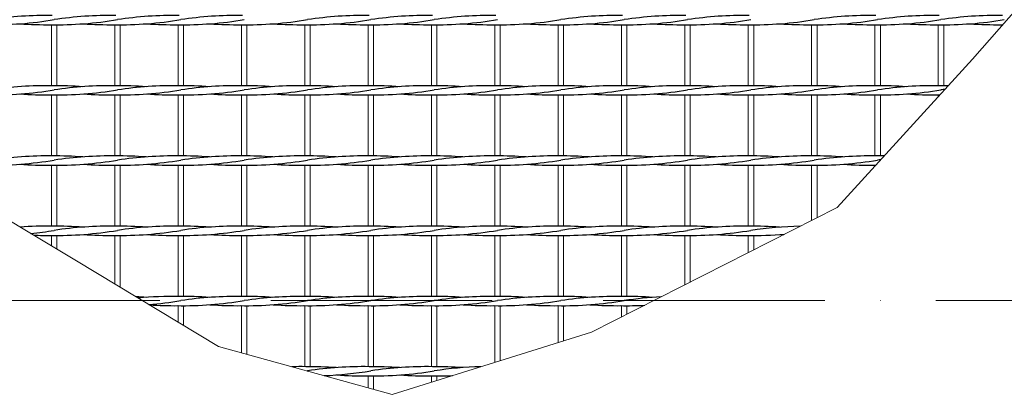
# Model space of a CAD drawing. Header units: millimetres. Extents: x -6178 to 46156, y -8419 to 8560.
# Tile 12 of 256: x -3574 to -3041, y -2056 to -1853. Entities that reach past the tile are written whole.
import ezdxf

# ---------------------------------------------------------------- set-up
doc = ezdxf.new("R2010")
doc.units = ezdxf.units.MM
doc.linetypes.add('ACAD_ISO10W100', pattern=[18, 12, -3, 0, -3])
doc.layers.add('Stufen&Podest', color=7, linetype='Continuous', lineweight=9)

msp = doc.modelspace()

# ---------------------------------------------------------------- linework, layer by layer
at = {"linetype": 'ACAD_ISO10W100', "lineweight": 18, "ltscale": 10}
msp.add_line((7127.74035, -2005.40053), (-5297.4259, -2005.40053), dxfattribs=at)
at = {"layer": 'Stufen&Podest'}
for p, q in [((-3556.81948, -1855.7469), (-3556.81948, -1888.8469)), ((-3553.81948, -1855.75862), (-3553.81948, -1888.83517)), ((-3453.91948, -1855.7469), (-3453.91948, -1888.8469)), ((-3450.91948, -1855.75862), (-3450.91948, -1888.83517)), ((-3419.61948, -1855.7469), (-3419.61948, -1888.8469)), ((-3416.61948, -1855.75862), (-3416.61948, -1888.83517)), ((-3316.71948, -1855.7469), (-3316.71948, -1888.8469)), ((-3313.71948, -1855.75862), (-3313.71948, -1888.83517)), ((-3282.41948, -1855.7469), (-3282.41948, -1888.8469)), ((-3279.41948, -1855.75862), (-3279.41948, -1888.83517)), ((-3179.51948, -1855.7469), (-3179.51948, -1888.8469)), ((-3176.51948, -1855.75862), (-3176.51948, -1888.83517)), ((-3145.21948, -1855.7469), (-3145.21948, -1888.8469)), ((-3142.21948, -1855.75862), (-3142.21948, -1888.83517)), ((-3042.31948, -1855.7469), (-3042.31948, -1856.56497)), ((-3556.81948, -1893.8469), (-3556.81948, -1926.9469)), ((-3553.81948, -1893.85862), (-3553.81948, -1926.93517)), ((-3453.91948, -1893.8469), (-3453.91948, -1926.9469)), ((-3450.91948, -1893.85862), (-3450.91948, -1926.93517)), ((-3419.61948, -1893.8469), (-3419.61948, -1926.9469)), ((-3416.61948, -1893.85862), (-3416.61948, -1926.93517)), ((-3316.71948, -1893.8469), (-3316.71948, -1926.9469)), ((-3313.71948, -1893.85862), (-3313.71948, -1926.93517)), ((-3282.41948, -1893.8469), (-3282.41948, -1926.9469)), ((-3279.41948, -1893.85862), (-3279.41948, -1926.93517)), ((-3179.51948, -1893.8469), (-3179.51948, -1926.9469)), ((-3176.51948, -1893.85862), (-3176.51948, -1926.93517)), ((-3145.21948, -1893.8469), (-3145.21948, -1926.9469)), ((-3142.21948, -1893.85862), (-3142.21948, -1926.93517)), ((-3556.81948, -1931.9469), (-3556.81948, -1965.0469)), ((-3553.81948, -1931.95862), (-3553.81948, -1965.03517)), ((-3453.91948, -1931.9469), (-3453.91948, -1965.0469)), ((-3450.91948, -1931.95862), (-3450.91948, -1965.03517)), ((-3419.61948, -1931.9469), (-3419.61948, -1965.0469)), ((-3416.61948, -1931.95862), (-3416.61948, -1965.03517)), ((-3316.71948, -1931.9469), (-3316.71948, -1965.0469)), ((-3313.71948, -1931.95862), (-3313.71948, -1965.03517)), ((-3282.41948, -1931.9469), (-3282.41948, -1965.0469)), ((-3279.41948, -1931.95862), (-3279.41948, -1965.03517)), ((-3179.51948, -1931.9469), (-3179.51948, -1965.0469)), ((-3176.51948, -1931.95862), (-3176.51948, -1965.03517)), ((-3145.21948, -1931.9469), (-3145.21948, -1961.91414)), ((-3142.21948, -1931.95862), (-3142.21948, -1960.38547)), ((-3556.81948, -1970.0469), (-3556.81948, -1975.61243)), ((-3553.81948, -1970.05862), (-3553.81948, -1977.41157)), ((-3453.91948, -1970.0469), (-3453.91948, -2003.1469)), ((-3450.91948, -1970.05862), (-3450.91948, -2003.13517)), ((-3419.61948, -1970.0469), (-3419.61948, -2003.1469)), ((-3416.61948, -1970.05862), (-3416.61948, -2003.13517)), ((-3316.71948, -1970.0469), (-3316.71948, -2003.1469)), ((-3313.71948, -1970.05862), (-3313.71948, -2003.13517)), ((-3282.41948, -1970.0469), (-3282.41948, -2003.1469)), ((-3279.41948, -1970.05862), (-3279.41948, -2003.13517)), ((-3179.51948, -1970.0469), (-3179.51948, -1979.39194)), ((-3176.51948, -1970.05862), (-3176.51948, -1977.86327)), ((-3453.91948, -2008.1469), (-3453.91948, -2033.72358)), ((-3450.91948, -2008.15862), (-3450.91948, -2034.55077)), ((-3419.61948, -2008.1469), (-3419.61948, -2041.2469)), ((-3416.61948, -2008.15862), (-3416.61948, -2041.23517)), ((-3316.71948, -2008.1469), (-3316.71948, -2038.93396)), ((-3313.71948, -2008.15862), (-3313.71948, -2037.99865)), ((-3282.41948, -2008.1469), (-3282.41948, -2028.24027)), ((-3279.41948, -2008.15862), (-3279.41948, -2027.30496))]:
    msp.add_line(p, q, dxfattribs=at)
at = {"layer": 'Stufen&Podest', "lineweight": 20}
for p, q in [((-3522.51948, -1855.7469), (-3522.51948, -1888.8469)), ((-3519.51948, -1855.75862), (-3519.51948, -1888.83517)), ((-3488.21948, -1855.7469), (-3488.21948, -1888.8469)), ((-3485.21948, -1855.75862), (-3485.21948, -1888.83517)), ((-3385.31948, -1855.7469), (-3385.31948, -1888.8469)), ((-3382.31948, -1855.75862), (-3382.31948, -1888.83517)), ((-3351.01948, -1855.7469), (-3351.01948, -1888.8469)), ((-3348.01948, -1855.75862), (-3348.01948, -1888.83517)), ((-3248.11948, -1855.7469), (-3248.11948, -1888.8469)), ((-3245.11948, -1855.75862), (-3245.11948, -1888.83517)), ((-3213.81948, -1855.7469), (-3213.81948, -1888.8469)), ((-3210.81948, -1855.75862), (-3210.81948, -1888.83517)), ((-3110.91948, -1855.7469), (-3110.91948, -1888.8469)), ((-3107.91948, -1855.75862), (-3107.91948, -1888.83517)), ((-3076.61948, -1855.7469), (-3076.61948, -1888.8469)), ((-3073.61948, -1855.75862), (-3073.61948, -1888.83517)), ((-3522.51948, -1893.8469), (-3522.51948, -1926.9469)), ((-3519.51948, -1893.85862), (-3519.51948, -1926.93517)), ((-3488.21948, -1893.8469), (-3488.21948, -1926.9469)), ((-3485.21948, -1893.85862), (-3485.21948, -1926.93517)), ((-3385.31948, -1893.8469), (-3385.31948, -1926.9469)), ((-3382.31948, -1893.85862), (-3382.31948, -1926.93517)), ((-3351.01948, -1893.8469), (-3351.01948, -1926.9469)), ((-3348.01948, -1893.85862), (-3348.01948, -1926.93517)), ((-3248.11948, -1893.8469), (-3248.11948, -1926.9469)), ((-3245.11948, -1893.85862), (-3245.11948, -1926.93517)), ((-3213.81948, -1893.8469), (-3213.81948, -1926.9469)), ((-3210.81948, -1893.85862), (-3210.81948, -1926.93517)), ((-3110.91948, -1893.8469), (-3110.91948, -1926.9469)), ((-3107.91948, -1893.85862), (-3107.91948, -1926.93517)), ((-3076.61948, -1893.8469), (-3076.61948, -1894.88769)), ((-3522.51948, -1931.9469), (-3522.51948, -1965.0469)), ((-3519.51948, -1931.95862), (-3519.51948, -1965.03517)), ((-3488.21948, -1931.9469), (-3488.21948, -1965.0469)), ((-3485.21948, -1931.95862), (-3485.21948, -1965.03517)), ((-3385.31948, -1931.9469), (-3385.31948, -1965.0469)), ((-3382.31948, -1931.95862), (-3382.31948, -1965.03517)), ((-3351.01948, -1931.9469), (-3351.01948, -1965.0469)), ((-3348.01948, -1931.95862), (-3348.01948, -1965.03517)), ((-3248.11948, -1931.9469), (-3248.11948, -1965.0469)), ((-3245.11948, -1931.95862), (-3245.11948, -1965.03517)), ((-3213.81948, -1931.9469), (-3213.81948, -1965.0469)), ((-3210.81948, -1931.95862), (-3210.81948, -1965.03517)), ((-3110.91948, -1931.9469), (-3110.91948, -1932.4897)), ((-3522.51948, -1970.0469), (-3522.51948, -1996.29894)), ((-3519.51948, -1970.05862), (-3519.51948, -1998.11497)), ((-3488.21948, -1970.0469), (-3488.21948, -2003.1469)), ((-3485.21948, -1970.05862), (-3485.21948, -2003.13517)), ((-3385.31948, -1970.0469), (-3385.31948, -2003.1469)), ((-3382.31948, -1970.05862), (-3382.31948, -2003.13517)), ((-3351.01948, -1970.0469), (-3351.01948, -2003.1469)), ((-3348.01948, -1970.05862), (-3348.01948, -2003.13517)), ((-3248.11948, -1970.0469), (-3248.11948, -2003.1469)), ((-3245.11948, -1970.05862), (-3245.11948, -2003.13517)), ((-3213.81948, -1970.0469), (-3213.81948, -1996.86974)), ((-3210.81948, -1970.05862), (-3210.81948, -1995.34107)), ((-3488.21948, -2008.1469), (-3488.21948, -2017.06227)), ((-3485.21948, -2008.15862), (-3485.21948, -2018.87831)), ((-3385.31948, -2008.1469), (-3385.31948, -2041.2469)), ((-3382.31948, -2008.15862), (-3382.31948, -2041.23517)), ((-3351.01948, -2008.1469), (-3351.01948, -2041.2469)), ((-3348.01948, -2008.15862), (-3348.01948, -2041.23517)), ((-3248.11948, -2008.1469), (-3248.11948, -2014.34754)), ((-3245.11948, -2008.15862), (-3245.11948, -2012.81887)), ((-3385.31948, -2046.2469), (-3385.31948, -2052.6387)), ((-3382.31948, -2046.25862), (-3382.31948, -2053.4659)), ((-3351.01948, -2046.2469), (-3351.01948, -2049.62766)), ((-3348.01948, -2046.25862), (-3348.01948, -2048.69235))]:
    msp.add_line(p, q, dxfattribs=at)
at = {"layer": 'Stufen&Podest'}
msp.add_lwpolyline([(-2802.21948, -1508.40053), (-2822.12668, -1640.87481), (-2884.87451, -1757.65994), (-2989.81488, -1796.58831), (-3057.97203, -1874.44507), (-3131.2815, -1954.81194), (-3264.29358, -2022.58916), (-3372.24263, -2056.24439), (-3466.3644, -2030.29214), (-3543.17642, -1983.79436), (-3608.08798, -1944.86599), (-3680.80562, -1902.88244), (-3759.61948, -1872.2969), (-3917.19693, -1756.65993), (-4022.70706, -1682.46139), (-4191.58185, -1605.5969), (-4325.96134, -1566.82272), (-4366.68238, -1527.16785), (-4366.68238, -1508.40053)], dxfattribs=at)
at = {"layer": 'Stufen&Podest', "lineweight": 30}
for centre, start, end in [((-3588.81848, -1650.76863), 269.2108949, 279.4114382), ((-3559.12048, -2055.71343), 89.2108945, 98.5501996), ((-3559.12048, -1650.75691), 265.8686291, 270.6431517), ((-3554.51848, -1650.76863), 269.2108947, 279.4114382), ((-3524.82048, -2055.71343), 89.2108947, 98.5501996), ((-3524.82048, -1650.75691), 265.8686291, 270.6431517), ((-3520.21848, -1650.76863), 269.2108947, 279.4114382), ((-3490.52048, -2055.71343), 89.2108947, 98.5501996), ((-3490.52048, -1650.75691), 265.8686291, 270.6431517), ((-3485.91848, -1650.76863), 269.2108948, 279.4114382), ((-3456.22048, -2055.71343), 89.2108946, 98.5501996), ((-3456.22048, -1650.75691), 265.8686291, 270.6431517), ((-3451.61848, -1650.76863), 269.2108949, 279.4114382), ((-3421.92048, -1650.75691), 265.8686291, 270.6431517), ((-3417.31848, -1650.76863), 269.2108947, 279.4114382), ((-3387.62048, -2055.71343), 89.2108947, 98.5501996), ((-3387.62048, -1650.75691), 265.8686291, 270.6431517), ((-3383.01848, -1650.76863), 269.2108947, 279.4114382), ((-3353.32048, -2055.71343), 89.2108947, 98.5501996), ((-3353.32048, -1650.75691), 265.8686291, 270.6431517), ((-3348.71848, -1650.76863), 269.2108948, 279.4114382), ((-3319.02048, -2055.71343), 89.2108946, 98.5501996), ((-3319.02048, -1650.75691), 265.8686291, 270.6431517), ((-3314.41848, -1650.76863), 269.2108949, 279.4114382), ((-3284.72048, -1650.75691), 265.8686291, 270.6431517), ((-3280.11848, -1650.76863), 269.2108947, 279.4114382), ((-3250.42048, -2055.71343), 89.2108947, 98.5501996), ((-3250.42048, -1650.75691), 265.8686291, 270.6431517), ((-3245.81848, -1650.76863), 269.2108947, 279.4114382), ((-3216.12048, -2055.71343), 89.2108947, 98.5501996), ((-3216.12048, -1650.75691), 265.8686291, 270.6431517), ((-3211.51848, -1650.76863), 269.2108948, 279.4114382), ((-3181.82048, -2055.71343), 89.2108946, 98.5501996), ((-3181.82048, -1650.75691), 265.8686291, 270.6431517), ((-3177.21848, -1650.76863), 269.2108949, 279.4114382), ((-3147.52048, -1650.75691), 265.8686291, 270.6431517), ((-3142.91848, -1650.76863), 269.2108947, 279.4114382), ((-3113.22048, -2055.71343), 89.2108947, 98.5501996), ((-3113.22048, -1650.75691), 265.8686291, 270.6431517), ((-3108.61848, -1650.76863), 269.2108947, 279.4114382), ((-3078.92048, -2055.71343), 89.2108947, 98.5501996), ((-3078.92048, -1650.75691), 265.8686291, 270.6431517), ((-3074.31848, -1650.76863), 269.2108948, 279.4114382), ((-3044.62048, -2055.71343), 89.2108946, 98.5501996), ((-3044.62048, -1650.75691), 265.8686291, 270.6431517), ((-3040.01848, -1650.76863), 269.2108949, 269.5553754), ((-3588.81848, -1688.86863), 269.2108949, 279.4114382), ((-3559.12048, -2093.81343), 89.2108945, 98.5501996), ((-3554.51848, -1688.86863), 269.2108947, 279.4114382), ((-3554.51848, -2093.82516), 85.8686289, 90.4972018), ((-3524.82048, -2093.81343), 89.2108947, 98.5501996), ((-3520.21848, -1688.86863), 269.2108947, 279.4114382), ((-3520.21848, -2093.82516), 85.8686289, 90.497202), ((-3490.52048, -2093.81343), 89.2108947, 98.5501996), ((-3485.91848, -1688.86863), 269.2108948, 279.4114382), ((-3485.91848, -2093.82516), 85.8686289, 90.497202), ((-3456.22048, -2093.81343), 89.2108946, 98.5501996), ((-3451.61848, -1688.86863), 269.2108949, 279.4114382), ((-3451.61848, -2093.82516), 85.8686289, 90.497202), ((-3421.92048, -2093.81343), 89.2108945, 98.5501996), ((-3417.31848, -1688.86863), 269.2108947, 279.4114382), ((-3417.31848, -2093.82516), 85.8686289, 90.4972018), ((-3387.62048, -2093.81343), 89.2108947, 98.5501996), ((-3383.01848, -1688.86863), 269.2108947, 279.4114382), ((-3383.01848, -2093.82516), 85.8686289, 90.497202), ((-3353.32048, -2093.81343), 89.2108947, 98.5501996), ((-3348.71848, -1688.86863), 269.2108948, 279.4114382), ((-3348.71848, -2093.82516), 85.8686289, 90.497202), ((-3319.02048, -2093.81343), 89.2108946, 98.5501996), ((-3314.41848, -1688.86863), 269.2108949, 279.4114382), ((-3314.41848, -2093.82516), 85.8686289, 90.497202), ((-3284.72048, -2093.81343), 89.2108945, 98.5501996), ((-3280.11848, -1688.86863), 269.2108947, 279.4114382), ((-3280.11848, -2093.82516), 85.8686289, 90.4972018), ((-3250.42048, -2093.81343), 89.2108947, 98.5501996), ((-3245.81848, -1688.86863), 269.2108947, 279.4114382), ((-3245.81848, -2093.82516), 85.8686289, 90.497202), ((-3216.12048, -2093.81343), 89.2108947, 98.5501996), ((-3211.51848, -1688.86863), 269.2108948, 279.4114382), ((-3211.51848, -2093.82516), 85.8686289, 90.497202), ((-3181.82048, -2093.81343), 89.2108946, 98.5501996), ((-3177.21848, -1688.86863), 269.2108949, 279.4114382), ((-3177.21848, -2093.82516), 85.8686289, 90.497202), ((-3147.52048, -2093.81343), 89.2108945, 98.5501996), ((-3142.91848, -1688.86863), 269.2108947, 279.4114382), ((-3142.91848, -2093.82516), 85.8686289, 90.4972018), ((-3113.22048, -2093.81343), 89.2108947, 98.5501996), ((-3108.61848, -1688.86863), 269.2108947, 279.4114382), ((-3108.61848, -2093.82516), 85.8686289, 90.497202), ((-3078.92048, -2093.81343), 89.2108947, 98.5501996), ((-3074.31848, -2093.82516), 89.1060164, 90.497202), ((-3044.62048, -2093.81343), 97.9213021, 98.5501996), ((-3559.12048, -1688.85691), 265.8686291, 270.6431517), ((-3524.82048, -1688.85691), 265.8686291, 270.6431517), ((-3490.52048, -1688.85691), 265.8686291, 270.6431517), ((-3456.22048, -1688.85691), 265.8686291, 270.6431517), ((-3421.92048, -1688.85691), 265.8686291, 270.6431517), ((-3387.62048, -1688.85691), 265.8686291, 270.6431517), ((-3353.32048, -1688.85691), 265.8686291, 270.6431517), ((-3319.02048, -1688.85691), 265.8686291, 270.6431517), ((-3284.72048, -1688.85691), 265.8686291, 270.6431517), ((-3250.42048, -1688.85691), 265.8686291, 270.6431517), ((-3216.12048, -1688.85691), 265.8686291, 270.6431517), ((-3181.82048, -1688.85691), 265.8686291, 270.6431517), ((-3147.52048, -1688.85691), 265.8686291, 270.6431517), ((-3113.22048, -1688.85691), 265.8686291, 270.6431517), ((-3078.92048, -1688.85691), 265.8686291, 270.6431517), ((-3074.31848, -1688.86863), 269.2108948, 269.6200744), ((-3588.81848, -1726.96863), 269.2108949, 279.4114382), ((-3559.12048, -2131.91343), 89.2108945, 98.5501996), ((-3554.51848, -1726.96863), 269.2108947, 279.4114382), ((-3554.51848, -2131.92516), 85.8686289, 90.4972018), ((-3524.82048, -2131.91343), 89.2108947, 98.5501996), ((-3520.21848, -1726.96863), 269.2108947, 279.4114382), ((-3520.21848, -2131.92516), 85.8686289, 90.497202), ((-3490.52048, -2131.91343), 89.2108947, 98.5501996), ((-3485.91848, -1726.96863), 269.2108948, 279.4114382), ((-3485.91848, -2131.92516), 85.8686289, 90.497202), ((-3456.22048, -2131.91343), 89.2108946, 98.5501996), ((-3451.61848, -1726.96863), 269.2108949, 279.4114382), ((-3451.61848, -2131.92516), 85.8686289, 90.497202), ((-3421.92048, -2131.91343), 89.2108945, 98.5501996), ((-3417.31848, -1726.96863), 269.2108947, 279.4114382), ((-3417.31848, -2131.92516), 85.8686289, 90.4972018), ((-3387.62048, -2131.91343), 89.2108947, 98.5501996), ((-3383.01848, -1726.96863), 269.2108947, 279.4114382), ((-3383.01848, -2131.92516), 85.8686289, 90.497202), ((-3353.32048, -2131.91343), 89.2108947, 98.5501996), ((-3348.71848, -1726.96863), 269.2108948, 279.4114382), ((-3348.71848, -2131.92516), 85.8686289, 90.497202), ((-3319.02048, -2131.91343), 89.2108946, 98.5501996), ((-3314.41848, -1726.96863), 269.2108949, 279.4114382), ((-3314.41848, -2131.92516), 85.8686289, 90.497202), ((-3284.72048, -2131.91343), 89.2108945, 98.5501996), ((-3280.11848, -1726.96863), 269.2108947, 279.4114382), ((-3280.11848, -2131.92516), 85.8686289, 90.4972018), ((-3250.42048, -2131.91343), 89.2108947, 98.5501996), ((-3245.81848, -1726.96863), 269.2108947, 279.4114382), ((-3245.81848, -2131.92516), 85.8686289, 90.497202), ((-3216.12048, -2131.91343), 89.2108947, 98.5501996), ((-3211.51848, -1726.96863), 269.2108948, 279.4114382), ((-3211.51848, -2131.92516), 85.8686289, 90.497202), ((-3181.82048, -2131.91343), 89.2108946, 98.5501996), ((-3177.21848, -1726.96863), 269.2108949, 279.4114382), ((-3177.21848, -2131.92516), 85.8686289, 90.497202), ((-3147.52048, -2131.91343), 89.2108945, 98.5501996), ((-3142.91848, -1726.96863), 269.2108947, 279.4114382), ((-3142.91848, -2131.92516), 85.8686289, 90.4972018), ((-3113.22048, -2131.91343), 89.2108947, 98.5501996), ((-3108.61848, -2131.92516), 89.2313366, 90.497202), ((-3078.92048, -2131.91343), 98.0683535, 98.5501996), ((-3559.12048, -1726.95691), 265.8686291, 270.6431517), ((-3524.82048, -1726.95691), 265.8686291, 270.6431517), ((-3490.52048, -1726.95691), 265.8686291, 270.6431517), ((-3456.22048, -1726.95691), 265.8686291, 270.6431517), ((-3421.92048, -1726.95691), 265.8686291, 270.6431517), ((-3387.62048, -1726.95691), 265.8686291, 270.6431517), ((-3353.32048, -1726.95691), 265.8686291, 270.6431517), ((-3319.02048, -1726.95691), 265.8686291, 270.6431517), ((-3284.72048, -1726.95691), 265.8686291, 270.6431517), ((-3250.42048, -1726.95691), 265.8686291, 270.6431517), ((-3216.12048, -1726.95691), 265.8686291, 270.6431517), ((-3181.82048, -1726.95691), 265.8686291, 270.6431517), ((-3147.52048, -1726.95691), 265.8686291, 270.6431517), ((-3113.22048, -1726.95691), 265.8686291, 270.6431517), ((-3108.61848, -1726.96863), 269.2108947, 269.4939941), ((-3559.12048, -2170.01343), 89.2108945, 94.0565672), ((-3588.81848, -1765.06863), 275.865952, 279.4114382), ((-3554.51848, -1765.06863), 269.2108947, 279.4114382), ((-3554.51848, -2170.02516), 85.8686289, 90.4972018), ((-3524.82048, -2170.01343), 89.2108947, 98.5501996), ((-3520.21848, -1765.06863), 269.2108947, 279.4114382), ((-3520.21848, -2170.02516), 85.8686289, 90.497202), ((-3490.52048, -2170.01343), 89.2108947, 98.5501996), ((-3485.91848, -1765.06863), 269.2108948, 279.4114382), ((-3485.91848, -2170.02516), 85.8686289, 90.497202), ((-3456.22048, -2170.01343), 89.2108946, 98.5501996), ((-3451.61848, -1765.06863), 269.2108949, 279.4114382), ((-3451.61848, -2170.02516), 85.8686289, 90.497202), ((-3421.92048, -2170.01343), 89.2108945, 98.5501996), ((-3417.31848, -1765.06863), 269.2108947, 279.4114382), ((-3417.31848, -2170.02516), 85.8686289, 90.4972018), ((-3387.62048, -2170.01343), 89.2108947, 98.5501996), ((-3383.01848, -1765.06863), 269.2108947, 279.4114382), ((-3383.01848, -2170.02516), 85.8686289, 90.497202), ((-3353.32048, -2170.01343), 89.2108947, 98.5501996), ((-3348.71848, -1765.06863), 269.2108948, 279.4114382), ((-3348.71848, -2170.02516), 85.8686289, 90.497202), ((-3319.02048, -2170.01343), 89.2108946, 98.5501996), ((-3314.41848, -1765.06863), 269.2108949, 279.4114382), ((-3314.41848, -2170.02516), 85.8686289, 90.497202), ((-3284.72048, -2170.01343), 89.2108945, 98.5501996), ((-3280.11848, -1765.06863), 269.2108947, 279.4114382), ((-3280.11848, -2170.02516), 85.8686289, 90.4972018), ((-3250.42048, -2170.01343), 89.2108947, 98.5501996), ((-3245.81848, -1765.06863), 269.2108947, 279.4114382), ((-3245.81848, -2170.02516), 85.8686289, 90.497202), ((-3216.12048, -2170.01343), 89.2108947, 98.5501996), ((-3211.51848, -1765.06863), 269.2108948, 279.4114382), ((-3211.51848, -2170.02516), 85.8686289, 90.497202), ((-3181.82048, -2170.01343), 89.2108946, 98.5501996), ((-3177.21848, -2170.02516), 85.8686289, 90.497202), ((-3147.52048, -2170.01343), 91.0818445, 98.5501996), ((-3559.12048, -1765.05691), 267.9906576, 270.6431517), ((-3524.82048, -1765.05691), 265.8686291, 270.6431517), ((-3490.52048, -1765.05691), 265.8686291, 270.6431517), ((-3456.22048, -1765.05691), 265.8686291, 270.6431517), ((-3421.92048, -1765.05691), 265.8686291, 270.6431517), ((-3387.62048, -1765.05691), 265.8686291, 270.6431517), ((-3353.32048, -1765.05691), 265.8686291, 270.6431517), ((-3319.02048, -1765.05691), 265.8686291, 270.6431517), ((-3284.72048, -1765.05691), 265.8686291, 270.6431517), ((-3250.42048, -1765.05691), 265.8686291, 270.6431517), ((-3216.12048, -1765.05691), 265.8686291, 270.6431517), ((-3181.82048, -1765.05691), 265.8686291, 270.6431517), ((-3177.21848, -1765.06863), 269.2108949, 274.8911483), ((-3147.52048, -1765.05691), 265.8686291, 266.4008846), ((-3520.21848, -2208.12516), 85.8686289, 87.3879763), ((-3490.52048, -2208.11343), 89.2108947, 95.383718), ((-3485.91848, -2208.12516), 85.8686289, 90.497202), ((-3456.22048, -2208.11343), 89.2108946, 98.5501996), ((-3451.61848, -2208.12516), 85.8686289, 90.497202), ((-3421.92048, -2208.11343), 89.2108945, 98.5501996), ((-3417.31848, -2208.12516), 85.8686289, 90.4972018), ((-3387.62048, -2208.11343), 89.2108947, 98.5501996), ((-3383.01848, -2208.12516), 85.8686289, 90.497202), ((-3353.32048, -2208.11343), 89.2108947, 98.5501996), ((-3348.71848, -2208.12516), 85.8686289, 90.497202), ((-3319.02048, -2208.11343), 89.2108946, 98.5501996), ((-3314.41848, -2208.12516), 85.8686289, 90.497202), ((-3284.72048, -2208.11343), 89.2108945, 98.5501996), ((-3280.11848, -2208.12516), 85.8686289, 90.4972018), ((-3250.42048, -2208.11343), 89.2108947, 98.5501996), ((-3245.81848, -2208.12516), 85.8686289, 90.497202), ((-3216.12048, -2208.11343), 92.9353218, 98.5501996), ((-3520.21848, -1803.16863), 274.5409802, 279.4114382), ((-3490.52048, -1803.15691), 266.3306904, 270.6431517), ((-3485.91848, -1803.16863), 269.2108948, 279.4114382), ((-3456.22048, -1803.15691), 265.8686291, 270.6431517), ((-3451.61848, -1803.16863), 269.2108949, 279.4114382), ((-3421.92048, -1803.15691), 265.8686291, 270.6431517), ((-3417.31848, -1803.16863), 269.2108947, 279.4114382), ((-3387.62048, -1803.15691), 265.8686291, 270.6431517), ((-3383.01848, -1803.16863), 269.2108947, 279.4114382), ((-3353.32048, -1803.15691), 265.8686291, 270.6431517), ((-3348.71848, -1803.16863), 269.2108948, 279.4114382), ((-3319.02048, -1803.15691), 265.8686291, 270.6431517), ((-3314.41848, -1803.16863), 269.2108949, 279.4114382), ((-3284.72048, -1803.15691), 265.8686291, 270.6431517), ((-3280.11848, -1803.16863), 269.2108947, 279.4114382), ((-3250.42048, -1803.15691), 265.8686291, 270.6431517), ((-3245.81848, -1803.16863), 269.2108947, 272.8957877), ((-3421.92048, -2246.21343), 89.2108945, 91.2899962), ((-3417.31848, -2246.22516), 85.8686289, 90.4972018), ((-3387.62048, -2246.21343), 89.2108947, 98.5501996), ((-3383.01848, -2246.22516), 85.8686289, 90.497202), ((-3353.32048, -2246.21343), 89.2108947, 98.5501996), ((-3348.71848, -2246.22516), 85.8686289, 90.497202), ((-3319.02048, -2246.21343), 91.4688851, 98.5501996), ((-3451.61848, -1841.26863), 279.3470553, 279.4114382), ((-3417.31848, -1841.26863), 272.309495, 279.4114382), ((-3387.62048, -1841.25691), 265.8686291, 270.6431517), ((-3383.01848, -1841.26863), 269.2108947, 279.4114382), ((-3353.32048, -1841.25691), 265.8686291, 270.6431517), ((-3348.71848, -1841.26863), 269.2108948, 272.5604949)]:
    msp.add_arc(centre, 204.99118, start, end, dxfattribs=at)

doc.saveas('drawing.dxf')
